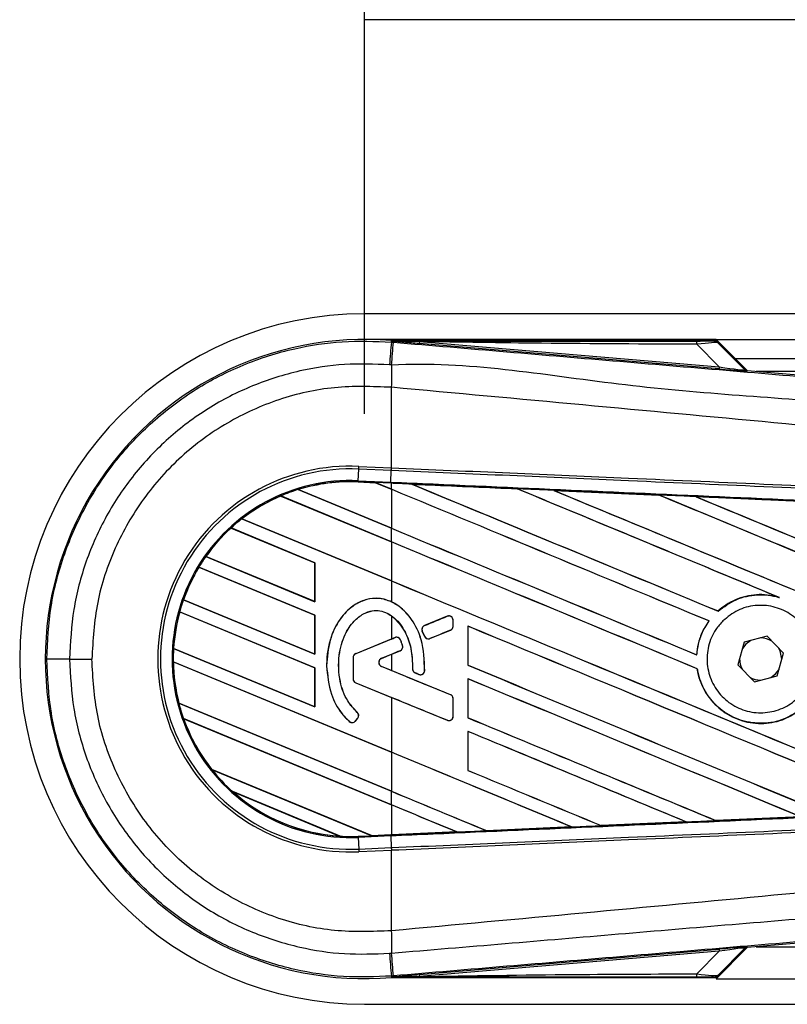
# Model space of a CAD drawing. Header units: millimetres. Extents: x 0 to 420, y 0 to 297.
# Tile 18 of 71: x 55.89 to 62.16, y 255.51 to 263.55. Entities that reach past the tile are written whole.
import ezdxf

# ---------------------------------------------------------------- set-up
doc = ezdxf.new("R2010")
doc.units = ezdxf.units.MM
doc.layers.add('QUOTE', color=174, linetype='Continuous')
doc.styles.add('SLDTEXTSTYLE3', font='TXT', dxfattribs={"width": 0.75})
doc.dimstyles.new('SLDDIMSTYLE0', dxfattribs={"dimtxt": 3, "dimasz": 3, "dimexe": 0, "dimexo": 0.0625, "dimgap": 0.75, "dimtad": 1, "dimlfac": 9.583032, "dimrnd": 1e-09, "dimzin": 12, "dimdsep": 46, "dimtxsty": 'SLDTEXTSTYLE3', "dimsah": 1, "dimcen": 0.09, "dimadec": 0, "dimazin": 3, "dimtfac": 1, "dimtdec": 3, "dimtofl": 0, "dimtmove": 0, "dimatfit": 3, "dimfxl": 0, "dimfrac": 2, "dimtolj": 1, "dimtzin": 12, "dimarcsym": 0})

# ---------------------------------------------------------------- blocks, each defined once
blk = doc.blocks.new('_D')
at = {"layer": 'QUOTE'}
for p, q in [((58.7105, 260.3283), (58.7105, 271.7295)), ((215.2371, 260.3283), (215.2371, 271.7295)), ((215.2371, 269.7295), (58.7105, 269.7295))]:
    blk.add_line(p, q, dxfattribs=at)
for points in [[(58.7105, 269.7295), (61.7105, 269.2295), (61.7105, 270.2295)], [(215.2371, 269.7295), (212.2371, 270.2295), (212.2371, 269.2295)]]:
    blk.add_solid(points, dxfattribs=at)
at = {"layer": 'QUOTE', "insert": (132.5405, 273.5967), "char_height": 3, "attachment_point": 1, "style": 'SLDTEXTSTYLE3'}
blk.add_mtext('1500', dxfattribs=at)

msp = doc.modelspace()

# ---------------------------------------------------------------- linework, layer by layer
at = {"color": 7, "linetype": 'Continuous', "lineweight": 25}
for p, q in [((96.4856, 263.5458), (58.7105, 263.5458)), ((96.4856, 261.1457), (58.7105, 261.1457)), ((61.5801, 260.937), (58.7105, 260.937)), ((58.9286, 260.9152), (58.9296, 260.9274)), ((58.9286, 260.9152), (58.9455, 260.9138)), ((58.9296, 260.9274), (58.9301, 260.9273)), ((58.9301, 260.9274), (58.9301, 260.9273)), ((58.9351, 260.9223), (58.9301, 260.9274)), ((61.5753, 260.9274), (58.9301, 260.9274)), ((58.9352, 260.9218), (58.9301, 260.9273)), ((58.9352, 260.9218), (58.9351, 260.9223)), ((59.1572, 260.9189), (59.1559, 260.9031)), ((61.6047, 260.6966), (59.1559, 260.9031)), ((59.1572, 260.9189), (61.606, 260.7124)), ((61.5801, 260.937), (96.4856, 260.937)), ((61.8347, 260.6824), (61.5801, 260.937)), ((61.8159, 260.6914), (61.5833, 260.924)), ((61.5942, 260.9094), (61.8143, 260.6878)), ((61.606, 260.7124), (61.4226, 260.8971)), ((61.7366, 260.7805), (96.4856, 260.7805)), ((61.606, 260.7124), (61.6047, 260.6966)), ((61.8143, 260.6878), (61.8159, 260.6914)), ((61.8354, 260.6823), (61.8338, 260.6788)), ((61.8354, 260.6823), (68.0251, 260.1604)), ((78.0154, 260.6762), (61.9088, 260.6762)), ((58.9284, 260.5463), (58.9283, 260.5463)), ((58.9284, 259.8893), (58.9284, 260.5463)), ((58.6582, 259.7837), (58.6624, 259.8787)), ((58.6624, 259.8787), (58.6633, 259.9009)), ((58.9275, 259.8671), (58.6624, 259.8787)), ((58.6633, 259.9009), (58.9284, 259.8893)), ((58.9239, 259.7721), (58.928, 259.8671)), ((58.9275, 259.8671), (58.9284, 259.8893)), ((58.928, 259.8671), (58.9275, 259.8671)), ((58.929, 259.8893), (58.9284, 259.8893)), ((58.6578, 259.7746), (58.6582, 259.7837)), ((58.6578, 259.7746), (58.7971, 259.7686)), ((58.7971, 259.7685), (58.6578, 259.7746)), ((58.6578, 259.7746), (58.6578, 259.7746)), ((58.6578, 259.7746), (58.6578, 259.7737)), ((58.6578, 259.7737), (58.7982, 259.7676)), ((58.6582, 259.7837), (58.9239, 259.7721)), ((58.1662, 259.7111), (58.9284, 259.3954)), ((58.1662, 259.7111), (58.1662, 259.7111)), ((58.1682, 259.7108), (58.1662, 259.7111)), ((58.9284, 259.3959), (58.1682, 259.7108)), ((58.9235, 259.763), (58.7971, 259.7686)), ((58.9284, 259.7142), (58.7971, 259.7686)), ((58.7982, 259.7676), (58.7971, 259.7685)), ((58.7982, 259.7676), (58.9284, 259.7137)), ((58.9235, 259.763), (58.9239, 259.7721)), ((58.9284, 259.7628), (58.9235, 259.763)), ((58.9284, 259.7142), (58.9284, 259.7628)), ((58.9284, 259.7137), (58.9284, 259.3959)), ((59.0953, 259.7555), (59.0952, 259.7555)), ((59.0953, 259.7555), (59.099, 259.7545)), ((59.9555, 259.7179), (59.9555, 259.7179)), ((59.9566, 259.7169), (59.9555, 259.7179)), ((60.2542, 259.7048), (61.1142, 259.667)), ((60.2543, 259.7047), (60.2542, 259.7048)), ((60.2543, 259.7047), (60.258, 259.7037)), ((58.0249, 259.6592), (58.0255, 259.6584)), ((58.0249, 259.6592), (58.0249, 259.6592)), ((58.9284, 259.2849), (58.0249, 259.6592)), ((58.0255, 259.6584), (58.9284, 259.2845)), ((61.1142, 259.667), (61.1143, 259.6669)), ((61.1154, 259.666), (61.1143, 259.6669)), ((61.4142, 259.6537), (62.2731, 259.6158)), ((61.4144, 259.6536), (61.4142, 259.6537)), ((61.4144, 259.6536), (61.4181, 259.6526)), ((57.7072, 259.4721), (58.9284, 258.9662)), ((57.7072, 259.4721), (57.7072, 259.4721)), ((57.7086, 259.472), (57.7072, 259.4721)), ((58.9284, 258.9667), (57.7086, 259.472)), ((58.3032, 259.1147), (57.6192, 259.398)), ((57.6192, 259.398), (57.6198, 259.3973)), ((57.6192, 259.398), (57.6192, 259.398)), ((57.6198, 259.3973), (58.3023, 259.1146)), ((58.9284, 259.2849), (58.9284, 259.3954)), ((58.9284, 259.2845), (58.9284, 258.9667)), ((57.413, 259.1647), (58.3032, 258.796)), ((57.413, 259.1647), (57.413, 259.1647)), ((57.4141, 259.1647), (57.413, 259.1647)), ((58.3023, 258.7968), (57.4141, 259.1647)), ((58.3032, 258.6855), (57.3561, 259.0778)), ((57.3561, 259.0778), (57.3567, 259.0771)), ((57.3561, 259.0778), (57.3561, 259.0778)), ((57.3567, 259.0771), (58.3023, 258.6854)), ((58.3032, 259.1147), (58.3023, 259.1146)), ((58.3023, 259.1146), (58.3023, 258.7968)), ((58.3032, 258.796), (58.3032, 259.1147)), ((58.9284, 258.9662), (58.9284, 258.7955)), ((57.2309, 258.8114), (57.2299, 258.8113)), ((57.2299, 258.8113), (58.3032, 258.3668)), ((57.2299, 258.8113), (57.2299, 258.8113)), ((58.3023, 258.3676), (57.2309, 258.8114)), ((62.0865, 258.8342), (62.0982, 258.8299)), ((58.3023, 258.7968), (58.3032, 258.796)), ((58.3032, 258.2563), (57.1991, 258.7136)), ((57.1991, 258.7136), (57.1992, 258.7136)), ((57.1992, 258.7136), (57.1999, 258.7128)), ((57.1999, 258.7128), (58.3023, 258.2562)), ((58.3032, 258.6855), (58.3023, 258.6854)), ((58.3023, 258.6854), (58.3023, 258.3676)), ((58.3032, 258.3668), (58.3032, 258.6855)), ((58.9284, 258.6816), (58.9284, 258.4911)), ((59.3857, 258.6773), (59.1997, 258.6014)), ((59.3857, 258.6773), (59.3855, 258.6778)), ((61.5968, 258.7197), (61.5963, 258.7204)), ((59.1997, 258.6014), (59.1995, 258.6018)), ((59.433, 258.6456), (59.4334, 258.6456)), ((59.433, 258.5963), (59.433, 258.6456)), ((59.433, 258.5963), (59.4334, 258.5963)), ((59.4334, 258.5963), (59.4334, 258.6456)), ((59.5537, 258.5967), (59.5537, 258.278)), ((59.5545, 258.5959), (59.5537, 258.5967)), ((59.5545, 258.2782), (59.5545, 258.5959)), ((61.5222, 258.6389), (61.5233, 258.639)), ((58.9284, 258.4911), (58.6372, 258.3722)), ((58.9586, 258.503), (58.6373, 258.3718)), ((58.9586, 258.503), (58.9585, 258.5034)), ((59.1812, 258.5561), (59.1807, 258.5559)), ((59.1987, 258.514), (59.1807, 258.5559)), ((59.1812, 258.5561), (59.1992, 258.5142)), ((59.1992, 258.5142), (59.1987, 258.514)), ((59.2437, 258.496), (59.4116, 258.5645)), ((59.2437, 258.496), (59.2438, 258.4955)), ((59.4116, 258.5645), (59.4118, 258.5641)), ((61.9974, 258.5139), (61.8106, 258.4662)), ((62.1321, 258.376), (61.9974, 258.5139)), ((57.1495, 258.4154), (58.3032, 257.9376)), ((57.1496, 258.4154), (57.1495, 258.4154)), ((57.1505, 258.4155), (57.1496, 258.4154)), ((58.3023, 257.9384), (57.1505, 258.4155)), ((59.0033, 258.4843), (59.0038, 258.4845)), ((59.0198, 258.4382), (59.0202, 258.4383)), ((61.8106, 258.4662), (61.7585, 258.2805)), ((56.3009, 258.3283), (56.4824, 258.3283)), ((58.3023, 258.3676), (58.3032, 258.3668)), ((58.6155, 258.34), (58.6155, 258.1661)), ((58.616, 258.34), (58.6155, 258.34)), ((58.616, 258.34), (58.616, 258.1661)), ((58.6373, 258.3718), (58.6372, 258.3722)), ((58.8481, 258.3345), (59, 258.3965)), ((58.8481, 258.3345), (58.8483, 258.334)), ((58.8483, 258.334), (58.9284, 258.3668)), ((58.9284, 258.3668), (58.9284, 258.2353)), ((59, 258.3965), (59.0001, 258.396)), ((61.4225, 258.3627), (61.4216, 258.3635)), ((62.0801, 258.1903), (62.1321, 258.376)), ((62.1175, 258.3237), (62.1175, 258.3283)), ((57.1471, 258.306), (57.148, 258.3051)), ((57.1471, 258.306), (57.1471, 258.306)), ((58.9284, 257.5681), (57.1471, 258.306)), ((57.148, 258.3051), (58.9284, 257.5676)), ((58.3032, 258.2563), (58.3023, 258.2562)), ((58.3023, 258.2562), (58.3023, 257.9384)), ((58.3032, 257.9376), (58.3032, 258.2563)), ((58.3998, 258.2739), (58.3993, 258.2739)), ((58.8481, 258.2676), (58.8483, 258.268)), ((59.4116, 258.0375), (58.8481, 258.2676)), ((58.9284, 258.2353), (58.8483, 258.268)), ((59.102, 258.2474), (59.1015, 258.2474)), ((59.5537, 258.278), (59.5545, 258.2782)), ((61.4264, 258.2494), (61.4273, 258.2496)), ((61.7585, 258.2805), (61.8933, 258.1426)), ((58.616, 258.1661), (58.6155, 258.1661)), ((59.123, 258.2158), (59.1229, 258.2154)), ((59.123, 258.2158), (59.1527, 258.2034)), ((59.1527, 258.2034), (59.1526, 258.2029)), ((59.2002, 258.233), (59.2007, 258.233)), ((59.5537, 258.1675), (59.5537, 257.8488)), ((59.5545, 258.1667), (59.5537, 258.1675)), ((59.5545, 257.8489), (59.5545, 258.1667)), ((61.8933, 258.1426), (62.0801, 258.1903)), ((58.6373, 258.1344), (58.6372, 258.1339)), ((58.6372, 258.1339), (58.9284, 258.015)), ((58.6373, 258.1344), (59.3857, 257.8288)), ((58.9284, 258.015), (58.9284, 257.5681)), ((59.4116, 258.0375), (59.4118, 258.0379)), ((59.433, 258.0057), (59.4334, 258.0057)), ((59.433, 257.8606), (59.433, 258.0057)), ((59.4334, 257.8606), (59.4334, 258.0057)), ((57.1923, 257.9685), (58.9284, 257.2494)), ((57.1924, 257.9685), (57.1923, 257.9685)), ((57.1933, 257.9686), (57.1924, 257.9685)), ((58.9284, 257.2499), (57.1933, 257.9686)), ((58.3023, 257.9384), (58.3032, 257.9376)), ((58.6345, 257.8228), (58.6535, 257.8455)), ((58.6348, 257.8225), (58.6538, 257.8452)), ((58.6496, 257.8934), (58.6499, 257.8937)), ((58.6535, 257.8455), (58.6538, 257.8452)), ((59.433, 257.8606), (59.4334, 257.8606)), ((59.5537, 257.8488), (59.5545, 257.8489)), ((57.231, 257.842), (57.2311, 257.842)), ((58.9284, 257.1389), (57.231, 257.842)), ((57.2311, 257.842), (57.2324, 257.841)), ((57.2324, 257.841), (58.9284, 257.1384)), ((58.5856, 257.8189), (58.5853, 257.8186)), ((58.6345, 257.8228), (58.6348, 257.8225)), ((59.3857, 257.8288), (59.3855, 257.8284)), ((59.5537, 257.7383), (59.5537, 257.4196)), ((59.5545, 257.7375), (59.5537, 257.7383)), ((59.5545, 257.4197), (59.5545, 257.7375)), ((58.9284, 257.5676), (58.9284, 257.2499)), ((57.4608, 257.4281), (58.7679, 256.8867)), ((57.4608, 257.4281), (57.4608, 257.4281)), ((57.462, 257.4281), (57.4608, 257.4281)), ((58.7669, 256.8876), (57.462, 257.4281)), ((59.5537, 257.4196), (59.5545, 257.4197)), ((58.5102, 256.883), (57.6325, 257.2465)), ((57.6325, 257.2465), (57.6326, 257.2465)), ((57.6326, 257.2465), (57.6361, 257.2445)), ((57.6361, 257.2445), (58.5062, 256.8841)), ((58.9284, 257.1389), (58.9284, 257.2494)), ((58.9284, 257.1384), (58.9284, 256.8946)), ((60.6423, 256.9688), (60.6414, 256.9697)), ((60.6424, 256.9688), (60.6423, 256.9688)), ((61.3369, 256.9994), (60.6424, 256.9688)), ((61.3338, 257.0002), (61.3368, 256.9994)), ((61.3368, 256.9994), (61.3369, 256.9994)), ((61.5793, 257.0102), (61.5784, 257.011)), ((61.5794, 257.0101), (61.5793, 257.0102)), ((62.2726, 257.0407), (61.5794, 257.0101)), ((58.5062, 256.8841), (58.5101, 256.883)), ((58.5101, 256.883), (58.5102, 256.883)), ((58.6578, 256.8819), (58.7679, 256.8867)), ((58.6578, 256.8819), (58.6582, 256.8728)), ((58.9239, 256.8844), (58.6582, 256.8728)), ((58.7669, 256.8876), (58.9284, 256.8946)), ((58.7678, 256.8867), (58.7669, 256.8876)), ((58.7678, 256.8867), (58.9235, 256.8935)), ((58.9235, 256.8935), (58.7679, 256.8867)), ((58.9284, 256.8937), (58.9235, 256.8935)), ((58.9235, 256.8935), (58.9235, 256.8935)), ((58.9239, 256.8844), (58.928, 256.7894)), ((59.4639, 256.9171), (58.9284, 256.8937)), ((59.4608, 256.9179), (59.4638, 256.9171)), ((59.4638, 256.9171), (59.4639, 256.9171)), ((59.7052, 256.9277), (59.7043, 256.9285)), ((60.4007, 256.9582), (59.7052, 256.9277)), ((59.7052, 256.9277), (60.4006, 256.9582)), ((59.7052, 256.9277), (59.7052, 256.9277)), ((60.3976, 256.959), (60.4006, 256.9582)), ((60.4006, 256.9582), (60.4007, 256.9582)), ((58.6582, 256.8728), (58.6624, 256.7778)), ((58.6624, 256.7778), (58.9275, 256.7894)), ((58.6624, 256.7778), (58.6633, 256.7557)), ((58.9284, 256.7672), (58.6633, 256.7557)), ((58.9275, 256.7894), (58.928, 256.7894)), ((58.9275, 256.7894), (58.9284, 256.7672)), ((58.9284, 256.7672), (58.929, 256.7673)), ((58.9284, 256.1102), (58.9284, 256.7672)), ((68.0251, 256.4961), (61.8354, 255.9742)), ((58.9284, 256.1102), (58.9283, 256.1102)), ((59.1559, 255.7534), (61.6047, 255.9599)), ((61.606, 255.9441), (59.1572, 255.7376)), ((61.4226, 255.7594), (61.606, 255.9441)), ((61.5801, 255.7195), (61.8347, 255.9741)), ((61.5833, 255.7325), (61.8159, 255.9651)), ((61.8143, 255.9687), (61.5942, 255.7471)), ((61.6047, 255.9599), (61.606, 255.9441)), ((61.8159, 255.9651), (61.8143, 255.9687)), ((61.8338, 255.9777), (61.8354, 255.9742)), ((61.9088, 255.9804), (78.0154, 255.9804)), ((58.9455, 255.7427), (58.9286, 255.7413)), ((58.9286, 255.7413), (58.9296, 255.7292)), ((58.9301, 255.7292), (58.9296, 255.7292)), ((58.9301, 255.7292), (58.9352, 255.7347)), ((58.9351, 255.7342), (58.9301, 255.7292)), ((58.9301, 255.7292), (58.9301, 255.7292)), ((58.9301, 255.7292), (61.5753, 255.7292)), ((58.9351, 255.7342), (58.9352, 255.7347)), ((59.1559, 255.7534), (59.1572, 255.7376)), ((61.5801, 255.7195), (85.7437, 255.7195)), ((58.7105, 255.5108), (85.8045, 255.5108))]:
    msp.add_line(p, q, dxfattribs=at)
at = {"color": 7, "linetype": 'Continuous', "lineweight": 25, "flags": 128}
for points in [[(59.1572, 260.9189), (59.0328, 260.9208), (58.9351, 260.9223)], [(61.8633, 258.4796), (61.8236, 258.45), (61.7959, 258.4139)], [(62.1175, 258.3283), (62.1044, 258.3941), (62.0942, 258.4148)], [(62.0274, 258.1769), (62.0671, 258.2065), (62.0947, 258.2427)], [(58.9351, 255.7342), (59.0595, 255.7361), (59.1572, 255.7376)]]:
    msp.add_lwpolyline(points, dxfattribs=at)
at = {"color": 7, "linetype": 'Continuous', "lineweight": 25}
for centre, radius, start, end in [((58.7105, 258.3283), 2.8175, 90, 270), ((58.7105, 258.3283), 2.6083, 85.18028, 274.81972), ((327.432, 238.1305), 269.4684, 175.149606, 175.189291), ((-31.5663, 268.4008), 90.8209, 355.15357, 355.271316), ((61.3113, 260.9014), 0.1114, 357.77119, 11.51783), ((89.0581, 260.3626), 30.1304, 179.30553, 179.65067), ((61.8364, 260.71), 0.0313, 225.00164, 265.17864), ((58.5947, 258.3283), 1.5741, 87.5, 272.5), ((58.5947, 258.3283), 1.5519, 87.5, 272.5), ((58.5947, 258.3283), 1.4569, 87.5, 272.5), ((58.5947, 258.3283), 1.4478, 87.5, 107.21651), ((58.5947, 258.3283), 1.4477, 87.5, 107.2149), ((58.5947, 258.3283), 1.4468, 87.5, 107.14432), ((58.5947, 258.3283), 1.4478, 107.21651, 113.17547), ((58.5947, 258.3283), 1.4478, 113.17547, 127.80908), ((58.5947, 258.3283), 1.4477, 113.17491, 127.80821), ((58.5947, 258.3283), 1.4468, 113.16504, 127.76752), ((58.5947, 258.3283), 1.4478, 127.80908, 132.36028), ((58.5947, 258.3283), 1.4478, 132.36028, 144.70717), ((58.5947, 258.3283), 1.4477, 132.36013, 144.70666), ((58.5947, 258.3283), 1.4468, 132.36308, 144.68039), ((58.5947, 258.3283), 1.4478, 144.70717, 148.81902), ((58.5947, 258.3283), 1.4478, 148.81902, 160.50758), ((58.5947, 258.3283), 1.4477, 148.81915, 160.50735), ((58.5947, 258.3283), 1.4468, 148.83169, 160.49144), ((58.5947, 258.3283), 1.4478, 160.50758, 164.56307), ((58.5947, 258.3283), 1.4478, 164.56307, 176.54814), ((58.5947, 258.3283), 1.4477, 164.56347, 176.54818), ((58.5947, 258.3283), 1.4468, 164.58576, 176.54166), ((59.3987, 258.6456), 0.0343, 0, 112.20926), ((59.2127, 258.5696), 0.0343, 112.20926, 203.24584), ((59.3987, 258.5963), 0.0343, 292.20927, 0), ((58.9716, 258.4712), 0.0343, 22.3787, 112.20929), ((59.2307, 258.5277), 0.0343, 203.24584, 292.20927), ((61.9453, 258.3283), 0.1722, 58.46951, 90.18729), ((58.5947, 258.3283), 1.4478, 176.54814, 180.8818), ((58.987, 258.4282), 0.0343, 292.20926, 16.93498), ((56.2625, 106.228), 152.1003, 89.985518, 90.05581), ((58.6503, 258.34), 0.0348, 112.20929, 180), ((58.6503, 258.34), 0.0343, 112.20929, 180), ((58.8618, 258.301), 0.0361, 112.20926, 247.79071), ((58.8618, 258.301), 0.0357, 112.20926, 247.79071), ((61.9453, 258.3283), 0.1722, 178.46951, 210.18729), ((58.5947, 258.3283), 1.4478, 180.8818, 194.38831), ((58.5947, 258.3283), 1.4477, 180.88252, 194.38869), ((58.5947, 258.3283), 1.4468, 180.91722, 194.39314), ((59.1363, 258.2474), 0.0343, 180.035, 247.29049), ((58.6503, 258.1661), 0.0348, 180, 247.79071), ((58.6503, 258.1661), 0.0343, 180, 247.79071), ((59.166, 258.235), 0.0343, 247.29049, 356.67135), ((61.9453, 258.3283), 0.1722, 238.46951, 270.18729), ((59.3987, 258.0057), 0.0343, 0, 67.79071), ((58.5947, 258.3283), 1.4478, 194.38831, 199.62504), ((58.6271, 257.8675), 0.0343, 320.16689, 48.97709), ((58.6271, 257.8675), 0.0348, 320.16689, 48.97709), ((59.3987, 257.8606), 0.0343, 247.79071, 0), ((58.5947, 258.3283), 1.4478, 199.62504, 218.44471), ((58.5947, 258.3283), 1.4477, 199.6263, 218.44589), ((58.5947, 258.3283), 1.4468, 199.68237, 218.47326), ((58.6081, 257.8447), 0.0348, 228.8059, 320.16689), ((58.6081, 257.8447), 0.0343, 228.8059, 320.16689), ((58.5947, 258.3283), 1.4478, 218.44471, 228.34691), ((58.5947, 258.3283), 1.4478, 228.34691, 266.65309), ((58.5947, 258.3283), 1.4477, 228.35056, 266.64944), ((58.5947, 258.3283), 1.4468, 228.50755, 266.49245), ((58.5947, 258.3283), 1.4478, 266.65309, 272.5), ((89.0581, 256.2939), 30.1304, 180.34933, 180.69448), ((327.432, 278.526), 269.4684, 184.810709, 184.850394), ((-42.1258, 247.3652), 101.4179, 4.738282, 4.843724), ((61.8364, 255.9465), 0.0313, 94.82136, 134.99836), ((61.3113, 255.7551), 0.1114, 348.48217, 2.22881)]:
    msp.add_arc(centre, radius, start, end, dxfattribs=at)
for centre, major_axis, ratio, start_param, end_param in [((61.3361, 260.9252), (0.2212, -0.0005), 0.006593, 5.103585, 6.280472), ((61.3361, 260.873), (0.2584, 0.0358), 0.04873, 0.045893, 1.22278), ((61.4635, 260.7109), (0.3703, -0.0321), 0.006014, 5.104116, 6.281003), ((61.4661, 260.7421), (0.3482, -0.0545), 0.023912, 5.129559, 6.306446), ((61.8381, 260.7135), (0.0132, 0.0284), 0.999957, 2.790968, 3.492218), ((58.7125, 259.8036), (0.0846, -0.035), 0.002985, 0.009253, 0.035125), ((58.9284, 258.8686), (89.5118, -37.0798), 0.008062, 1.545143, 1.574136), ((58.9284, 258.8686), (89.4597, -37.0582), 0.008062, 1.545139, 1.574136), ((58.9284, 260.6701), (89.5118, -37.0798), 0.008062, 4.717592, 4.745544), ((58.9284, 258.1989), (89.4601, -3.9071), 0.017438, 1.560064, 1.569651), ((58.9284, 260.6701), (89.4597, -37.0582), 0.008062, 4.717636, 4.745555), ((58.9284, 259.2978), (89.5118, -37.0798), 0.008062, 1.538717, 1.562662), ((58.9284, 259.2978), (89.4597, -37.0582), 0.008062, 1.538827, 1.562642), ((58.9284, 261.0993), (89.5118, -37.0798), 0.008062, 4.73054, 4.797762), ((58.9284, 261.0993), (89.4597, -37.0582), 0.008062, 4.730592, 4.797783), ((58.9284, 258.1989), (89.4601, -3.9071), 0.017438, 1.547109, 1.556695), ((58.9284, 259.727), (89.5118, -37.0798), 0.008062, 1.484469, 1.549716), ((58.9284, 259.727), (89.4597, -37.0582), 0.008062, 1.484474, 1.549688), ((58.9284, 261.5286), (89.5118, -37.0798), 0.008062, 4.743502, 4.808268), ((58.9284, 261.5286), (89.4597, -37.0582), 0.008062, 4.743562, 4.808285), ((58.9284, 258.1989), (89.4601, -3.9071), 0.017438, 1.534147, 1.543725), ((58.9284, 260.2409), (89.4597, -37.0582), 0.008062, 4.715729, 4.743602), ((58.9284, 260.2409), (89.5118, -37.0798), 0.008062, 4.715729, 4.743595), ((58.9284, 258.4394), (89.5118, -37.0798), 0.008062, 1.546216, 1.574136), ((58.9284, 258.4394), (89.4597, -37.0582), 0.008062, 1.54621, 1.574136), ((58.9284, 259.8117), (89.4597, -37.0582), 0.008062, 4.715729, 4.766314), ((58.9284, 259.8117), (89.5118, -37.0798), 0.008062, 4.715729, 4.766299), ((58.9284, 259.3349), (89.5118, 36.5488), 0.008079, 4.712119, 4.714197), ((58.9284, 258.0102), (89.5118, -37.0798), 0.008062, 1.52631, 1.567151), ((58.9284, 258.0102), (89.4597, -37.0582), 0.008062, 1.52632, 1.567137), ((58.9284, 259.3349), (89.5118, 36.5488), 0.008079, 4.70909, 4.709426), ((58.9284, 257.523), (89.5118, 36.5488), 0.008079, 1.562097, 1.563974), ((58.9284, 257.523), (89.5118, 36.5488), 0.008079, 1.566696, 1.567497), ((58.9284, 259.3825), (89.5118, -37.0798), 0.008062, 4.722714, 4.755822), ((58.9284, 259.3825), (89.4597, -37.0582), 0.008062, 4.722728, 4.755834), ((58.9284, 259.079), (89.5118, -36.5488), 0.008079, 4.715688, 4.721088), ((58.9284, 257.4499), (89.5118, -37.4639), 0.00805, 1.571662, 1.571993), ((58.9284, 257.581), (89.5118, -37.0798), 0.008062, 1.536767, 1.567151), ((58.9284, 257.581), (89.4597, -37.0582), 0.008062, 1.536781, 1.567137), ((58.9284, 257.1713), (89.5118, -36.5488), 0.008079, 1.568989, 1.574095), ((58.9284, 258.9533), (89.5118, -37.0798), 0.008062, 4.722714, 4.745349), ((58.9284, 258.9533), (89.4597, -37.0582), 0.008062, 4.722728, 4.745355), ((58.9284, 257.1518), (89.5118, -37.0798), 0.008062, 1.547226, 1.567151), ((58.9284, 257.1518), (89.4597, -37.0582), 0.008062, 1.547245, 1.567137), ((58.9284, 256.7226), (89.5118, -37.0798), 0.008062, 1.557688, 1.574136), ((58.9284, 256.7226), (89.4597, -37.0582), 0.008062, 1.557713, 1.574136), ((58.9284, 258.5241), (89.5118, -37.0798), 0.008062, 4.722714, 4.734878), ((58.9284, 258.5241), (89.4597, -37.0582), 0.008062, 4.722728, 4.734878), ((58.9284, 258.0949), (89.4597, -37.0582), 0.008062, 4.715729, 4.724402), ((58.9284, 258.0949), (89.5118, -37.0798), 0.008062, 4.715729, 4.724407), ((58.9284, 256.2934), (89.5118, -37.0798), 0.008062, 1.568154, 1.574136), ((58.9284, 256.2934), (89.4597, -37.0582), 0.008062, 1.568185, 1.574136), ((58.9284, 258.4576), (89.4601, 3.9071), 0.017438, 4.741254, 4.748982), ((58.9284, 258.4576), (89.4601, 3.9071), 0.017438, 4.730777, 4.738518), ((58.8363, 256.8584), (0.0684, -0.0283), 0.003688, 3.151137, 3.177009), ((58.9284, 258.4576), (89.4601, 3.9071), 0.017438, 4.711627, 4.717579), ((58.9284, 258.4576), (89.4601, 3.9071), 0.017438, 4.7203, 4.728051), ((61.4635, 255.9456), (0.3703, 0.0321), 0.006014, 0.002183, 1.17907), ((61.4661, 255.9144), (0.3482, 0.0545), 0.023912, 6.259925, 7.436811), ((61.8381, 255.943), (-0.0132, 0.0284), 0.999957, 5.93256, 6.63381), ((61.3361, 255.7835), (0.2584, -0.0358), 0.04873, 5.060406, 6.237293), ((61.3361, 255.7313), (0.2212, 0.0005), 0.006593, 0.002713, 1.1796)]:
    msp.add_ellipse(centre, major_axis=major_axis, ratio=ratio, start_param=start_param, end_param=end_param, dxfattribs=at)
for points, knots in [([(56.1143, 258.3282), (56.1213, 258.4721), (56.1353, 258.764), (56.2485, 259.1877), (56.4276, 259.5907), (56.671, 259.9544), (56.9744, 260.2751), (57.3242, 260.5378), (57.7167, 260.7402), (58.121, 260.8673), (58.5304, 260.9309), (58.7948, 260.9205), (58.9286, 260.9152)], [0, 0, 0, 0, 0.100465, 0.203843, 0.304309, 0.407689, 0.508155, 0.611535, 0.712002, 0.815383, 0.906611, 1, 1, 1, 1]), ([(58.9351, 260.9223), (59.3989, 260.9226), (60.227, 260.9231), (61.0558, 260.9235), (61.4204, 260.9236)], [0, 0, 0, 0, 0.5600269, 1, 1, 1, 1]), ([(59.1559, 260.9031), (59.1345, 260.9049), (59.0714, 260.9102), (58.9971, 260.9165), (58.9455, 260.9209), (58.9352, 260.9218)], [0, 0, 0, 0, 0.289267, 0.85683, 1, 1, 1, 1]), ([(58.9455, 260.9138), (59.5623, 260.8618), (60.7957, 260.7579), (62.6454, 260.6024), (65.0548, 260.4003), (66.8432, 260.251), (68.017, 260.1529)], [0, 0, 0, 0, 0.20362, 0.407241, 0.610948, 1, 1, 1, 1]), ([(61.4226, 260.8971), (60.9998, 260.8988), (60.2447, 260.902), (59.4895, 260.9138), (59.1572, 260.9189)], [0, 0, 0, 0, 0.559974, 1, 1, 1, 1]), ([(61.5573, 260.9247), (61.5589, 260.9252), (61.5617, 260.9261), (61.5711, 260.927), (61.5753, 260.9274)], [0, 0, 0, 0, 0.559392, 1, 1, 1, 1]), ([(61.5942, 260.9094), (61.588, 260.9142), (61.5771, 260.9229), (61.5633, 260.9241), (61.5573, 260.9247)], [0, 0, 0, 0, 0.56, 1, 1, 1, 1]), ([(61.5833, 260.924), (61.5826, 260.9247), (61.5809, 260.9261), (61.578, 260.9272), (61.576, 260.9273), (61.5753, 260.9274)], [0, 0, 0, 0, 0.319396, 0.748191, 1, 1, 1, 1]), ([(61.5833, 260.924), (61.5866, 260.92), (61.5926, 260.9127), (61.5937, 260.9104), (61.5942, 260.9094)], [0, 0, 0, 0, 0.560586, 1, 1, 1, 1]), ([(58.9129, 260.7292), (58.7902, 260.734), (58.5448, 260.7437), (58.1666, 260.6857), (57.7901, 260.5672), (57.4269, 260.3812), (57.101, 260.1361), (56.8198, 259.8407), (56.5931, 259.5014), (56.4266, 259.1296), (56.3212, 258.7346), (56.3077, 258.4637), (56.3009, 258.3283)], [0, 0, 0, 0, 0.092304, 0.184607, 0.286538, 0.388469, 0.490398, 0.592329, 0.694247, 0.796166, 0.898084, 1, 1, 1, 1]), ([(68.018, 259.9655), (66.8429, 260.0616), (65.0519, 260.208), (62.6386, 260.4258), (60.7839, 260.5329), (59.5494, 260.759), (58.9299, 260.7278), (58.9299, 260.7278)], [0, 0, 0, 0, 0.388767, 0.592528, 0.796289, 0.999999, 1, 1, 1, 1]), ([(58.9299, 260.7278), (58.9299, 260.7278), (58.9242, 260.7283), (58.9186, 260.7287), (58.9129, 260.7292)], [0, 0, 0, 0, 0.000365, 1, 1, 1, 1]), ([(58.9283, 260.5463), (58.7734, 260.5518), (58.463, 260.5629), (58.0059, 260.4592), (57.581, 260.2667), (57.2032, 259.9923), (56.892, 259.6434), (56.6598, 259.2387), (56.5098, 258.7938), (56.4915, 258.4833), (56.4824, 258.3283)], [0, 0, 0, 0, 0.12488, 0.25014, 0.374649, 0.499812, 0.624764, 0.749558, 0.874924, 1, 1, 1, 1]), ([(68.0172, 259.6539), (67.9822, 259.6596), (67.7658, 259.6943), (66.8166, 259.7909), (64.8664, 259.9923), (62.0527, 260.2573), (59.9703, 260.4499), (58.9284, 260.5463)], [0, 0, 0, 0, 0.011701, 0.072209, 0.314194, 0.656887, 1, 1, 1, 1]), ([(68.012, 259.4709), (67.6897, 259.485), (66.9763, 259.5161), (65.8699, 259.5643), (64.6933, 259.6157), (63.8099, 259.6542), (62.9264, 259.6927), (62.043, 259.7313), (60.6121, 259.7937), (59.5736, 259.839), (58.928, 259.8671)], [0, 0, 0, 0, 0.106787, 0.236344, 0.366001, 0.49568, 0.528068, 0.657625, 0.787181, 1, 1, 1, 1]), ([(58.929, 259.8893), (59.5746, 259.8611), (60.6132, 259.8158), (62.0443, 259.7534), (62.9278, 259.7149), (63.8114, 259.6764), (64.6949, 259.6378), (65.8716, 259.5865), (66.9781, 259.5383), (67.6915, 259.5072), (68.0139, 259.4931)], [0, 0, 0, 0, 0.212819, 0.342375, 0.471932, 0.50432, 0.633999, 0.763656, 0.893213, 1, 1, 1, 1]), ([(58.9239, 259.7721), (59.0394, 259.7671), (59.6167, 259.7419), (60.656, 259.6963), (62.0412, 259.6352), (63.4256, 259.5737), (64.5784, 259.5222), (65.7302, 259.4704), (66.7972, 259.4223), (67.6326, 259.3844), (68.0085, 259.3673)], [0, 0, 0, 0, 0.038064, 0.190322, 0.342581, 0.49484, 0.647098, 0.723226, 0.875485, 1, 1, 1, 1]), ([(59.0952, 259.7555), (59.0796, 259.7562), (59.024, 259.7587), (58.9684, 259.7611), (58.9284, 259.7628)], [0, 0, 0, 0, 0.280645, 1, 1, 1, 1]), ([(59.0952, 259.7555), (59.1439, 259.7534), (59.4306, 259.7409), (59.7174, 259.7283), (59.9555, 259.7179)], [0, 0, 0, 0, 0.169698, 1, 1, 1, 1]), ([(59.9555, 259.7179), (59.727, 259.7279), (59.4402, 259.7404), (59.1535, 259.753), (59.0953, 259.7555)], [0, 0, 0, 0, 0.7971164, 1, 1, 1, 1]), ([(60.2542, 259.7048), (60.2386, 259.7055), (60.1605, 259.7089), (60.061, 259.7133), (59.977, 259.7169), (59.9555, 259.7179)], [0, 0, 0, 0, 0.156729, 0.783643, 1, 1, 1, 1]), ([(61.1143, 259.6669), (60.9612, 259.6736), (60.6746, 259.6863), (60.3879, 259.6989), (60.2543, 259.7047)], [0, 0, 0, 0, 0.533974, 1, 1, 1, 1]), ([(61.4142, 259.6537), (61.3986, 259.6544), (61.3205, 259.6579), (61.2205, 259.6623), (61.1361, 259.666), (61.1142, 259.667)], [0, 0, 0, 0, 0.156048, 0.780239, 1, 1, 1, 1]), ([(62.2733, 259.6156), (62.1955, 259.6191), (61.9093, 259.6318), (61.6229, 259.6444), (61.4144, 259.6536)], [0, 0, 0, 0, 0.271813, 1, 1, 1, 1]), ([(58.9284, 258.7955), (58.8954, 258.8074), (58.8309, 258.8307), (58.7276, 258.8191), (58.6312, 258.7776), (58.5318, 258.6939), (58.4404, 258.5482), (58.4025, 258.3947), (58.3999, 258.2973), (58.3993, 258.2739)], [0, 0, 0, 0, 0.118119, 0.231323, 0.343868, 0.472496, 0.667889, 0.920455, 1, 1, 1, 1]), ([(59.2002, 258.233), (59.1973, 258.3185), (59.1923, 258.4659), (59.1073, 258.6462), (59.005, 258.7553), (58.8997, 258.8134), (58.7979, 258.829), (58.7, 258.8103), (58.5972, 258.7552), (58.495, 258.6467), (58.415, 258.4782), (58.405, 258.3442), (58.3998, 258.2739)], [0, 0, 0, 0, 0.165364, 0.284789, 0.379918, 0.453224, 0.515224, 0.577101, 0.644543, 0.739504, 0.863396, 1, 1, 1, 1]), ([(62.0865, 258.8342), (62.0573, 258.8408), (61.9706, 258.8602), (61.8203, 258.8478), (61.6838, 258.7914), (61.6172, 258.7373), (61.5963, 258.7204)], [0, 0, 0, 0, 0.17129, 0.508755, 0.846203, 1, 1, 1, 1]), ([(61.5968, 258.7197), (61.6445, 258.7545), (61.7401, 258.8242), (61.917, 258.8612), (62.0379, 258.8479), (62.0962, 258.8305), (62.0982, 258.8299)], [0, 0, 0, 0, 0.328347, 0.658119, 0.988009, 1, 1, 1, 1]), ([(59.2007, 258.233), (59.1978, 258.3186), (59.1929, 258.4662), (59.1075, 258.6458), (59.0148, 258.7477), (58.9502, 258.7834), (58.9284, 258.7955)], [0, 0, 0, 0, 0.385859, 0.664934, 0.887148, 1, 1, 1, 1]), ([(61.6367, 258.6397), (61.6752, 258.671), (61.7521, 258.7335), (61.8985, 258.772), (62.0477, 258.7631), (62.186, 258.7044), (62.2969, 258.6035), (62.3682, 258.4715), (62.3917, 258.3233), (62.3649, 258.1758), (62.2909, 258.0455), (62.1779, 257.947), (62.0386, 257.8915), (61.8887, 257.8851), (61.7451, 257.9288), (61.6241, 258.0176), (61.5394, 258.1413), (61.5003, 258.2863), (61.5118, 258.4354), (61.5631, 258.5571), (61.6163, 258.6168), (61.6367, 258.6397)], [0, 0, 0, 0, 0.053701, 0.107401, 0.161118, 0.214849, 0.268575, 0.322276, 0.375942, 0.429583, 0.483224, 0.536891, 0.590592, 0.644318, 0.698049, 0.751765, 0.805459, 0.859132, 0.91279, 0.966445, 1, 1, 1, 1]), ([(58.6496, 257.8934), (58.6218, 257.9233), (58.5556, 257.9946), (58.4991, 258.1581), (58.4921, 258.3471), (58.5367, 258.5183), (58.6123, 258.6333), (58.6928, 258.6972), (58.768, 258.725), (58.8358, 258.7254), (58.899, 258.7032), (58.9756, 258.6503), (59.0466, 258.5514), (59.0968, 258.4077), (59.1002, 258.3037), (59.102, 258.2474)], [0, 0, 0, 0, 0.074435, 0.177241, 0.308602, 0.417464, 0.496355, 0.557068, 0.603022, 0.641045, 0.678953, 0.724301, 0.809966, 0.897223, 1, 1, 1, 1]), ([(58.6499, 257.8937), (58.6222, 257.9236), (58.556, 257.9948), (58.4996, 258.1582), (58.4926, 258.347), (58.5371, 258.5181), (58.6126, 258.633), (58.6929, 258.6968), (58.7681, 258.7246), (58.8356, 258.7249), (58.8882, 258.7068), (58.9171, 258.6887), (58.9284, 258.6816)], [0, 0, 0, 0, 0.105797, 0.251954, 0.438745, 0.593524, 0.705651, 0.791916, 0.85718, 0.911157, 0.96497, 1, 1, 1, 1]), ([(58.9284, 258.6816), (58.9506, 258.6617), (59.0107, 258.608), (59.083, 258.4745), (59.1005, 258.3419), (59.1014, 258.261), (59.1015, 258.2474)], [0, 0, 0, 0, 0.183785, 0.498377, 0.915438, 1, 1, 1, 1]), ([(59.4334, 258.6456), (59.4331, 258.6495), (59.4323, 258.6573), (59.4263, 258.6677), (59.4175, 258.6756), (59.4065, 258.6801), (59.3953, 258.6809), (59.3885, 258.6787), (59.3855, 258.6778)], [0, 0, 0, 0, 0.171915, 0.344133, 0.516352, 0.688574, 0.860799, 1, 1, 1, 1]), ([(59.1995, 258.6018), (59.1961, 258.6), (59.1892, 258.5964), (59.1818, 258.587), (59.1778, 258.5759), (59.1776, 258.565), (59.1798, 258.5586), (59.1807, 258.5559)], [0, 0, 0, 0, 0.208496, 0.420751, 0.633005, 0.845258, 1, 1, 1, 1]), ([(59.4118, 258.5641), (59.4152, 258.5659), (59.4221, 258.5695), (59.4295, 258.5789), (59.433, 258.5883), (59.4333, 258.5942), (59.4334, 258.5963)], [0, 0, 0, 0, 0.27985, 0.564821, 0.849789, 1, 1, 1, 1]), ([(61.5222, 258.6389), (61.5045, 258.6118), (61.4547, 258.5354), (61.4277, 258.4373), (61.4222, 258.3711), (61.4216, 258.3635)], [0, 0, 0, 0, 0.327224, 0.922547, 1, 1, 1, 1]), ([(61.4225, 258.3627), (61.4314, 258.4212), (61.4466, 258.5206), (61.501, 258.6045), (61.5233, 258.639)], [0, 0, 0, 0, 0.589427, 1, 1, 1, 1]), ([(59.0038, 258.4845), (59.002, 258.4879), (58.9983, 258.4947), (58.9889, 258.5021), (58.9778, 258.5061), (58.9671, 258.5063), (58.9609, 258.5042), (58.9585, 258.5034)], [0, 0, 0, 0, 0.211277, 0.426368, 0.64146, 0.856552, 1, 1, 1, 1]), ([(59.1987, 258.514), (59.2006, 258.5106), (59.2043, 258.5038), (59.2139, 258.4966), (59.225, 258.4928), (59.2355, 258.4927), (59.2415, 258.4948), (59.2438, 258.4955)], [0, 0, 0, 0, 0.213159, 0.430344, 0.647531, 0.864719, 1, 1, 1, 1]), ([(59.0001, 258.396), (59.0035, 258.3978), (59.0104, 258.4014), (59.0178, 258.4108), (59.0218, 258.422), (59.022, 258.4315), (59.0206, 258.4368), (59.0202, 258.4383)], [0, 0, 0, 0, 0.22404, 0.452093, 0.680146, 0.908199, 1, 1, 1, 1]), ([(59.0198, 258.4382), (59.0186, 258.4421), (59.0161, 258.45), (59.0108, 258.4654), (59.0063, 258.4768), (59.0033, 258.4843)], [0, 0, 0, 0, 0.252297, 0.504594, 1, 1, 1, 1]), ([(59.0202, 258.4383), (59.019, 258.4423), (59.0166, 258.4501), (59.0112, 258.4656), (59.0067, 258.4769), (59.0038, 258.4845)], [0, 0, 0, 0, 0.252074, 0.504148, 1, 1, 1, 1]), ([(58.9286, 255.7413), (58.7979, 255.736), (58.5336, 255.7253), (58.1281, 255.7876), (57.7206, 255.9147), (57.3312, 256.1143), (56.9776, 256.3786), (56.6762, 256.6956), (56.4297, 257.0621), (56.2513, 257.461), (56.1361, 257.8882), (56.1217, 258.1801), (56.1143, 258.3282)], [0, 0, 0, 0, 0.09123, 0.184622, 0.285093, 0.388477, 0.488947, 0.59233, 0.692799, 0.796181, 0.896635, 1, 1, 1, 1]), ([(56.3009, 258.3283), (56.3077, 258.1928), (56.3212, 257.9219), (56.4266, 257.5269), (56.5931, 257.1551), (56.8198, 256.8158), (57.101, 256.5204), (57.4269, 256.2753), (57.7901, 256.0894), (58.1666, 255.9708), (58.5448, 255.9128), (58.7902, 255.9225), (58.9129, 255.9273)], [0, 0, 0, 0, 0.101916, 0.203834, 0.305753, 0.407671, 0.509602, 0.611531, 0.713462, 0.815393, 0.907696, 1, 1, 1, 1]), ([(58.9283, 256.1102), (58.7734, 256.1047), (58.463, 256.0936), (58.0059, 256.1973), (57.581, 256.3898), (57.2032, 256.6642), (56.892, 257.0131), (56.6598, 257.4179), (56.5098, 257.8627), (56.4915, 258.1732), (56.4824, 258.3283)], [0, 0, 0, 0, 0.12488, 0.25014, 0.374649, 0.499812, 0.624764, 0.749558, 0.874924, 1, 1, 1, 1]), ([(58.3993, 258.2739), (58.4069, 258.1951), (58.4204, 258.0556), (58.501, 257.902), (58.5647, 257.839), (58.5853, 257.8186)], [0, 0, 0, 0, 0.467998, 0.82794, 1, 1, 1, 1]), ([(58.3998, 258.2739), (58.4074, 258.1951), (58.4208, 258.0557), (58.5014, 257.9022), (58.565, 257.8393), (58.5856, 257.8189)], [0, 0, 0, 0, 0.468022, 0.827948, 1, 1, 1, 1]), ([(59.1015, 258.2474), (59.1019, 258.2435), (59.1027, 258.2357), (59.1087, 258.2253), (59.116, 258.2187), (59.1212, 258.2162), (59.1229, 258.2154)], [0, 0, 0, 0, 0.286752, 0.574018, 0.861284, 1, 1, 1, 1]), ([(61.4264, 258.2494), (61.4287, 258.2364), (61.4412, 258.1655), (61.4935, 258.0422), (61.6132, 257.9088), (61.771, 257.8222), (61.9477, 257.7935), (62.1188, 257.8208), (62.2131, 257.8784), (62.2569, 257.9052)], [0, 0, 0, 0, 0.037003, 0.201035, 0.365092, 0.52921, 0.69341, 0.857687, 1, 1, 1, 1]), ([(62.2563, 257.9059), (62.217, 257.8815), (62.1276, 257.8259), (61.9627, 257.7947), (61.7854, 257.8184), (61.6254, 257.9005), (61.5022, 258.0306), (61.4444, 258.1565), (61.4305, 258.2319), (61.4273, 258.2496)], [0, 0, 0, 0, 0.128694, 0.292951, 0.457245, 0.621517, 0.785717, 0.949832, 1, 1, 1, 1]), ([(59.1526, 258.2029), (59.1563, 258.2018), (59.1637, 258.1995), (59.1755, 258.2009), (59.1863, 258.2059), (59.1947, 258.2143), (59.1995, 258.2238), (59.2004, 258.2304), (59.2007, 258.233)], [0, 0, 0, 0, 0.17349, 0.35015, 0.52681, 0.70347, 0.880129, 1, 1, 1, 1]), ([(59.4334, 258.0057), (59.4331, 258.0096), (59.4323, 258.0175), (59.4263, 258.0278), (59.4189, 258.0346), (59.4136, 258.0371), (59.4118, 258.0379)], [0, 0, 0, 0, 0.284475, 0.569451, 0.85443, 1, 1, 1, 1]), ([(59.3855, 257.8284), (59.3892, 257.8273), (59.3967, 257.8251), (59.4085, 257.8266), (59.4192, 257.8317), (59.4276, 257.8402), (59.4326, 257.8503), (59.4332, 257.8574), (59.4334, 257.8606)], [0, 0, 0, 0, 0.169248, 0.341471, 0.513695, 0.685917, 0.858137, 1, 1, 1, 1]), ([(67.894, 257.284), (67.5563, 257.2686), (66.759, 257.2325), (65.7302, 257.1861), (64.5784, 257.1344), (63.4256, 257.0828), (62.0412, 257.0214), (60.656, 256.9602), (59.6167, 256.9146), (59.0394, 256.8894), (58.9239, 256.8844)], [0, 0, 0, 0, 0.113301, 0.26751, 0.344613, 0.498822, 0.653031, 0.80724, 0.961449, 1, 1, 1, 1]), ([(58.928, 256.7894), (59.5736, 256.8175), (60.6121, 256.8628), (62.043, 256.9253), (62.9264, 256.9638), (63.8099, 257.0023), (64.6933, 257.0409), (65.8699, 257.0922), (66.9763, 257.1404), (67.6897, 257.1715), (68.012, 257.1856)], [0, 0, 0, 0, 0.212819, 0.342375, 0.471932, 0.50432, 0.633999, 0.763656, 0.893212, 1, 1, 1, 1]), ([(68.0139, 257.1634), (67.6915, 257.1494), (66.9781, 257.1182), (65.8716, 257.07), (64.6949, 257.0187), (63.8114, 256.9802), (62.9278, 256.9416), (62.0443, 256.9031), (60.6132, 256.8407), (59.5746, 256.7954), (58.929, 256.7673)], [0, 0, 0, 0, 0.106788, 0.236344, 0.366001, 0.49568, 0.528068, 0.657625, 0.787181, 1, 1, 1, 1]), ([(61.5793, 257.0102), (61.7328, 257.0169), (61.9639, 257.0272), (62.1949, 257.0374), (62.2724, 257.0408)], [0, 0, 0, 0, 0.664569, 1, 1, 1, 1]), ([(68.0172, 257.0026), (67.9822, 256.9969), (67.7658, 256.9622), (66.8166, 256.8656), (64.8664, 256.6642), (62.0527, 256.3992), (59.9703, 256.2066), (58.9284, 256.1102)], [0, 0, 0, 0, 0.011701, 0.072209, 0.314194, 0.656887, 1, 1, 1, 1]), ([(60.4007, 256.9582), (60.4163, 256.9589), (60.4969, 256.9624), (60.5774, 256.9659), (60.6424, 256.9688)], [0, 0, 0, 0, 0.193685, 1, 1, 1, 1]), ([(60.6423, 256.9688), (60.6466, 256.969), (60.8781, 256.9792), (61.1095, 256.9894), (61.3368, 256.9994)], [0, 0, 0, 0, 0.018364, 1, 1, 1, 1]), ([(61.3369, 256.9994), (61.3525, 257.0001), (61.4334, 257.0036), (61.5142, 257.0072), (61.5794, 257.0101)], [0, 0, 0, 0, 0.193054, 1, 1, 1, 1]), ([(58.9235, 256.8935), (59.0389, 256.8985), (59.219, 256.9064), (59.3992, 256.9143), (59.4638, 256.9171)], [0, 0, 0, 0, 0.640923, 1, 1, 1, 1]), ([(58.9235, 256.8935), (58.9235, 256.8933), (58.9235, 256.893), (58.9236, 256.8912), (58.9237, 256.8884), (58.9238, 256.8857), (58.9239, 256.8844)], [0, 0, 0, 0, 0.223878, 0.482586, 0.741293, 1, 1, 1, 1]), ([(59.4639, 256.9171), (59.4795, 256.9178), (59.56, 256.9213), (59.6404, 256.9248), (59.7052, 256.9277)], [0, 0, 0, 0, 0.193973, 1, 1, 1, 1]), ([(58.9299, 255.9287), (58.9299, 255.9287), (59.5481, 255.9805), (60.7845, 256.0851), (62.6384, 256.2408), (65.052, 256.4433), (66.8429, 256.5928), (68.018, 256.691)], [0, 0, 0, 0, 0.000001, 0.203711, 0.407472, 0.611233, 1, 1, 1, 1]), ([(68.017, 256.5036), (66.8432, 256.4055), (65.0551, 256.2562), (62.6457, 256.0541), (60.796, 255.8987), (59.5623, 255.7947), (58.9455, 255.7427)], [0, 0, 0, 0, 0.389053, 0.592673, 0.796381, 1, 1, 1, 1]), ([(58.9129, 255.9273), (58.9186, 255.9282), (58.9242, 255.929), (58.9299, 255.9287), (58.9299, 255.9287)], [0, 0, 0, 0, 0.999635, 1, 1, 1, 1]), ([(59.1572, 255.7376), (59.5801, 255.7441), (60.3353, 255.7558), (61.0904, 255.7583), (61.4226, 255.7594)], [0, 0, 0, 0, 0.560025, 1, 1, 1, 1]), ([(61.4204, 255.7329), (60.9563, 255.7331), (60.1276, 255.7335), (59.2995, 255.734), (58.9351, 255.7342)], [0, 0, 0, 0, 0.5599728, 1, 1, 1, 1]), ([(58.9352, 255.7347), (58.9366, 255.7348), (58.9402, 255.7351), (58.9472, 255.7357), (58.9578, 255.7366), (58.9736, 255.738), (58.9971, 255.74), (59.0321, 255.743), (59.0863, 255.7475), (59.1293, 255.7512), (59.1559, 255.7534)], [0, 0, 0, 0, 0.019903, 0.051016, 0.096956, 0.165039, 0.266176, 0.416654, 0.640776, 1, 1, 1, 1]), ([(61.5573, 255.7318), (61.565, 255.7327), (61.5788, 255.7343), (61.5895, 255.7432), (61.5942, 255.7471)], [0, 0, 0, 0, 0.56, 1, 1, 1, 1]), ([(61.5753, 255.7292), (61.5701, 255.7297), (61.5607, 255.7305), (61.5583, 255.7314), (61.5573, 255.7318)], [0, 0, 0, 0, 0.560586, 1, 1, 1, 1]), ([(61.5753, 255.7292), (61.5762, 255.7292), (61.5784, 255.7294), (61.5812, 255.7306), (61.5827, 255.732), (61.5833, 255.7325)], [0, 0, 0, 0, 0.319396, 0.748191, 1, 1, 1, 1]), ([(61.5942, 255.7471), (61.5934, 255.7456), (61.592, 255.743), (61.5859, 255.7357), (61.5833, 255.7325)], [0, 0, 0, 0, 0.559392, 1, 1, 1, 1])]:
    msp.add_open_spline(points, degree=3, knots=knots, dxfattribs=at)
for points in [[(58.928, 259.8671), (58.9281, 259.8686), (58.9282, 259.8717), (58.9285, 259.8772), (58.9287, 259.8831), (58.9289, 259.8872), (58.929, 259.8893)], [(58.928, 256.7894), (58.9281, 256.7879), (58.9282, 256.7848), (58.9285, 256.7793), (58.9287, 256.7734), (58.9289, 256.7693), (58.929, 256.7673)]]:
    msp.add_open_spline(points, degree=3, dxfattribs=at)

# ---------------------------------------------------------------- dimensions: what is measured, and where the dimension line sits
at = {"layer": 'QUOTE'}
dim = msp.add_linear_dim(base=(58.7105, 269.7295), p1=(215.2371, 258.3283), p2=(58.7105, 258.3283), dimstyle='SLDDIMSTYLE0', dxfattribs=at)
dim.commit()
dim.dimension.update_dxf_attribs({"geometry": '_D', "text_midpoint": (136.9738, 269.7295), "dimtype": 160})

doc.saveas('drawing.dxf')
